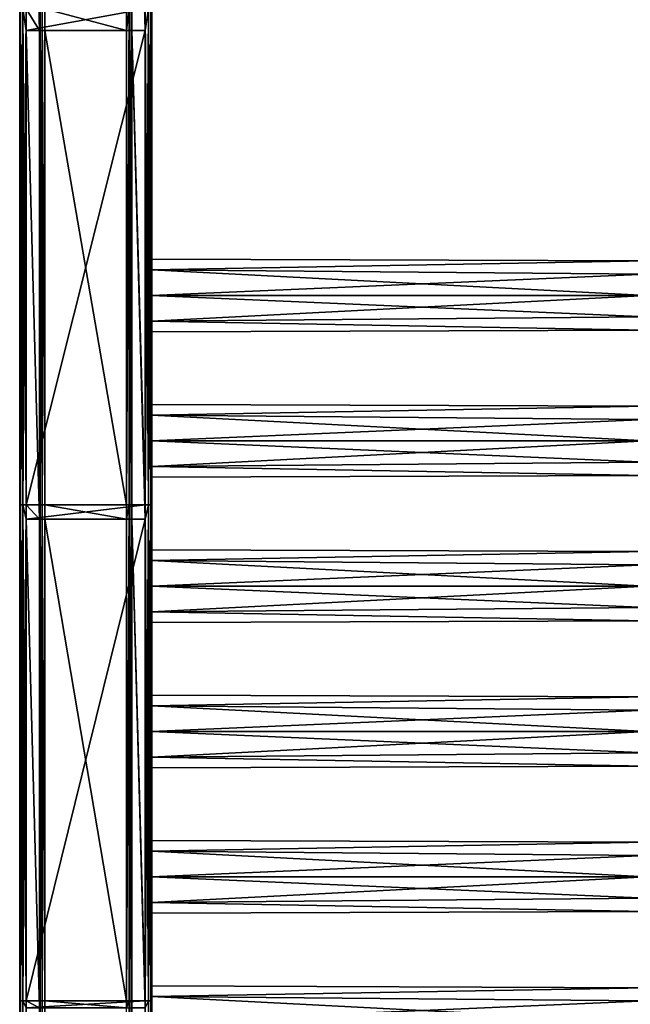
# Model space of a CAD drawing. Extents: x -252 to 252, y -10 to 1339.
# Tile 2 of 256: x -250 to -65, y 153 to 451. Entities that reach past the tile are written whole.
import ezdxf

# ---------------------------------------------------------------- set-up
doc = ezdxf.new("R2010")
doc.units = 0
doc.header["$LTSCALE"] = 52.148148
for name, color, linetype in [('10', 7, 'CONTINUOUS'), ('11', 7, 'CONTINUOUS'), ('113', 7, 'CONTINUOUS'), ('115', 7, 'CONTINUOUS'), ('116', 7, 'CONTINUOUS'), ('117', 7, 'CONTINUOUS'), ('118', 7, 'CONTINUOUS'), ('119', 7, 'CONTINUOUS'), ('12', 7, 'CONTINUOUS'), ('120', 7, 'CONTINUOUS'), ('121', 7, 'CONTINUOUS'), ('122', 7, 'CONTINUOUS'), ('123', 7, 'CONTINUOUS'), ('124', 7, 'CONTINUOUS'), ('13', 7, 'CONTINUOUS'), ('14', 7, 'CONTINUOUS'), ('15', 7, 'CONTINUOUS'), ('16', 7, 'CONTINUOUS'), ('3', 7, 'CONTINUOUS'), ('4', 7, 'CONTINUOUS'), ('5', 7, 'CONTINUOUS'), ('6', 7, 'CONTINUOUS'), ('7', 7, 'CONTINUOUS'), ('8', 7, 'CONTINUOUS'), ('9', 7, 'CONTINUOUS')]:
    doc.layers.add(name, color=color, linetype=linetype)

msp = doc.modelspace()

# ---------------------------------------------------------------- linework, layer by layer
at = {"layer": '10', "color": 7, "linetype": 'CONTINUOUS'}
for points in [[(-248, 454.3, 15), (-248, 447.67, 15), (-212, 454.3, 15), (-248, 454.3, 15)], [(-212, 454.3, 15), (-248, 447.67, 15), (-212, 447.67, 15), (-212, 454.3, 15)], [(-248, 447.67, 15), (-248, 304.15, 15), (-212, 447.67, 15), (-248, 447.67, 15)], [(-212, 447.67, 15), (-248, 304.15, 15), (-212, 304.15, 15), (-212, 447.67, 15)], [(-248, 304.15, 15), (-248, 299.78, 15), (-212, 304.15, 15), (-248, 304.15, 15)], [(-212, 304.15, 15), (-248, 299.78, 15), (-212, 299.78, 15), (-212, 304.15, 15)], [(-248, 299.78, 15), (-248, 154, 15), (-212, 299.78, 15), (-248, 299.78, 15)], [(-212, 299.78, 15), (-248, 154, 15), (-212, 154, 15), (-212, 299.78, 15)], [(-248, 154, 15), (-248, 151.89, 15), (-212, 154, 15), (-248, 154, 15)], [(-212, 154, 15), (-248, 151.89, 15), (-212, 151.89, 15), (-212, 154, 15)]]:
    msp.add_3dface(points, dxfattribs=at)
at = {"layer": '11', "color": 7, "linetype": 'CONTINUOUS'}
for points in [[(-212, 454.3, 15), (-211, 304.15, 14.73), (-211, 454.3, 14.73), (-212, 454.3, 15)], [(-212, 454.3, 15), (-212, 447.67, 15), (-211, 304.15, 14.73), (-212, 454.3, 15)], [(-211, 304.15, 14.73), (-210.27, 304.15, 14), (-211, 454.3, 14.73), (-211, 304.15, 14.73)], [(-211, 454.3, 14.73), (-210.27, 304.15, 14), (-210.27, 454.3, 14), (-211, 454.3, 14.73)], [(-210.27, 304.15, 14), (-210, 304.15, 13), (-210.27, 454.3, 14), (-210.27, 304.15, 14)], [(-210, 304.15, 13), (-210, 447.67, 13), (-210.27, 454.3, 14), (-210, 304.15, 13)], [(-210.27, 454.3, 14), (-210, 447.67, 13), (-210, 454.3, 13), (-210.27, 454.3, 14)], [(-212, 447.67, 15), (-212, 304.15, 15), (-211, 304.15, 14.73), (-212, 447.67, 15)], [(-212, 304.15, 15), (-211, 154, 14.73), (-211, 304.15, 14.73), (-212, 304.15, 15)], [(-212, 304.15, 15), (-212, 299.78, 15), (-211, 154, 14.73), (-212, 304.15, 15)], [(-211, 304.15, 14.73), (-210.27, 154, 14), (-210.27, 304.15, 14), (-211, 304.15, 14.73)], [(-211, 154, 14.73), (-210.27, 154, 14), (-211, 304.15, 14.73), (-211, 154, 14.73)], [(-210.27, 304.15, 14), (-210, 299.78, 13), (-210, 304.15, 13), (-210.27, 304.15, 14)], [(-210, 154, 13), (-210, 299.78, 13), (-210.27, 304.15, 14), (-210, 154, 13)], [(-210.27, 154, 14), (-210, 154, 13), (-210.27, 304.15, 14), (-210.27, 154, 14)], [(-212, 299.78, 15), (-212, 154, 15), (-211, 154, 14.73), (-212, 299.78, 15)], [(-212, 154, 15), (-210.59, 4, 14.41), (-211, 154, 14.73), (-212, 154, 15)], [(-212, 154, 15), (-212, 151.89, 15), (-210.59, 4, 14.41), (-212, 154, 15)], [(-211, 154, 14.73), (-210.59, 4, 14.41), (-210.27, 154, 14), (-211, 154, 14.73)], [(-210.59, 4, 14.41), (-210, 4, 13), (-210.27, 154, 14), (-210.59, 4, 14.41)], [(-210, 154, 13), (-210.27, 154, 14), (-210, 151.89, 13), (-210, 154, 13)], [(-210.27, 154, 14), (-210, 4, 13), (-210, 151.89, 13), (-210.27, 154, 14)]]:
    msp.add_3dface(points, dxfattribs=at)
at = {"layer": '113', "color": 7, "linetype": 'CONTINUOUS'}
for points in [[(-210, 155.28, -7.78), (-210, 158.5), (-60, 157.96, -3.4), (-210, 155.28, -7.78)], [(-210, 158.5), (-210, 155.28, 7.78), (-60, 157.96, 3.4), (-210, 158.5)], [(-60, 157.96, -3.4), (-210, 158.5), (-60, 157.96, 3.4), (-60, 157.96, -3.4)], [(-60, 153.97, -8.9), (-210, 155.28, -7.78), (-60, 157.96, -3.4), (-60, 153.97, -8.9)], [(-60, 157.96, 3.4), (-210, 155.28, 7.78), (-60, 153.97, 8.9), (-60, 157.96, 3.4)], [(-210, 147.5, -11), (-210, 155.28, -7.78), (-60, 147.5, -11), (-210, 147.5, -11)], [(-60, 147.5, -11), (-210, 155.28, -7.78), (-60, 153.97, -8.9), (-60, 147.5, -11)], [(-210, 155.28, 7.78), (-210, 147.5, 11), (-60, 153.97, 8.9), (-210, 155.28, 7.78)], [(-60, 153.97, 8.9), (-210, 147.5, 11), (-60, 147.5, 11), (-60, 153.97, 8.9)]]:
    msp.add_3dface(points, dxfattribs=at)
at = {"layer": '115', "color": 7, "linetype": 'CONTINUOUS'}
for points in [[(-210, 199.28, -7.78), (-210, 202.5), (-60, 201.96, -3.4), (-210, 199.28, -7.78)], [(-60, 201.96, -3.4), (-210, 202.5), (-60, 201.96, 3.4), (-60, 201.96, -3.4)], [(-210, 202.5), (-210, 199.28, 7.78), (-60, 201.96, 3.4), (-210, 202.5)], [(-60, 201.96, 3.4), (-210, 199.28, 7.78), (-60, 197.97, 8.9), (-60, 201.96, 3.4)], [(-60, 197.97, -8.9), (-210, 199.28, -7.78), (-60, 201.96, -3.4), (-60, 197.97, -8.9)], [(-210, 199.28, 7.78), (-210, 191.5, 11), (-60, 197.97, 8.9), (-210, 199.28, 7.78)], [(-60, 191.5, -11), (-210, 199.28, -7.78), (-60, 197.97, -8.9), (-60, 191.5, -11)], [(-210, 191.5, -11), (-210, 199.28, -7.78), (-60, 191.5, -11), (-210, 191.5, -11)], [(-60, 197.97, 8.9), (-210, 191.5, 11), (-60, 191.5, 11), (-60, 197.97, 8.9)]]:
    msp.add_3dface(points, dxfattribs=at)
at = {"layer": '116', "color": 7, "linetype": 'CONTINUOUS'}
for points in [[(-60, 191.5, 11), (-210, 183.72, 7.78), (-60, 185.03, 8.9), (-60, 191.5, 11)], [(-210, 183.72, -7.78), (-210, 191.5, -11), (-60, 185.03, -8.9), (-210, 183.72, -7.78)], [(-210, 191.5, 11), (-210, 183.72, 7.78), (-60, 191.5, 11), (-210, 191.5, 11)], [(-210, 191.5, -11), (-60, 191.5, -11), (-60, 185.03, -8.9), (-210, 191.5, -11)], [(-60, 185.03, 8.9), (-210, 183.72, 7.78), (-60, 181.04, 3.4), (-60, 185.03, 8.9)], [(-60, 181.04, -3.4), (-210, 183.72, -7.78), (-60, 185.03, -8.9), (-60, 181.04, -3.4)], [(-210, 183.72, 7.78), (-210, 180.5), (-60, 181.04, 3.4), (-210, 183.72, 7.78)], [(-210, 180.5), (-210, 183.72, -7.78), (-60, 181.04, -3.4), (-210, 180.5)], [(-60, 181.04, 3.4), (-210, 180.5), (-60, 181.04, -3.4), (-60, 181.04, 3.4)]]:
    msp.add_3dface(points, dxfattribs=at)
at = {"layer": '117', "color": 7, "linetype": 'CONTINUOUS'}
for points in [[(-60, 245.96, -3.4), (-210, 246.5), (-60, 245.96, 3.4), (-60, 245.96, -3.4)], [(-210, 246.5), (-210, 243.28, 7.78), (-60, 245.96, 3.4), (-210, 246.5)], [(-210, 243.28, -7.78), (-210, 246.5), (-60, 245.96, -3.4), (-210, 243.28, -7.78)], [(-60, 245.96, 3.4), (-210, 243.28, 7.78), (-60, 241.97, 8.9), (-60, 245.96, 3.4)], [(-60, 241.97, -8.9), (-210, 243.28, -7.78), (-60, 245.96, -3.4), (-60, 241.97, -8.9)], [(-210, 243.28, 7.78), (-210, 235.5, 11), (-60, 241.97, 8.9), (-210, 243.28, 7.78)], [(-210, 235.5, -11), (-210, 243.28, -7.78), (-60, 235.5, -11), (-210, 235.5, -11)], [(-60, 235.5, -11), (-210, 243.28, -7.78), (-60, 241.97, -8.9), (-60, 235.5, -11)], [(-60, 241.97, 8.9), (-210, 235.5, 11), (-60, 235.5, 11), (-60, 241.97, 8.9)]]:
    msp.add_3dface(points, dxfattribs=at)
at = {"layer": '118', "color": 7, "linetype": 'CONTINUOUS'}
for points in [[(-60, 235.5, 11), (-210, 227.72, 7.78), (-60, 229.03, 8.9), (-60, 235.5, 11)], [(-210, 235.5, 11), (-210, 227.72, 7.78), (-60, 235.5, 11), (-210, 235.5, 11)], [(-210, 235.5, -11), (-60, 235.5, -11), (-60, 229.03, -8.9), (-210, 235.5, -11)], [(-210, 227.72, -7.78), (-210, 235.5, -11), (-60, 229.03, -8.9), (-210, 227.72, -7.78)], [(-60, 229.03, 8.9), (-210, 227.72, 7.78), (-60, 225.04, 3.4), (-60, 229.03, 8.9)], [(-60, 225.04, -3.4), (-210, 227.72, -7.78), (-60, 229.03, -8.9), (-60, 225.04, -3.4)], [(-210, 227.72, 7.78), (-210, 224.5), (-60, 225.04, 3.4), (-210, 227.72, 7.78)], [(-210, 224.5), (-210, 227.72, -7.78), (-60, 225.04, -3.4), (-210, 224.5)], [(-60, 225.04, 3.4), (-210, 224.5), (-60, 225.04, -3.4), (-60, 225.04, 3.4)]]:
    msp.add_3dface(points, dxfattribs=at)
at = {"layer": '119', "color": 7, "linetype": 'CONTINUOUS'}
for points in [[(-60, 289.96, -3.4), (-210, 290.5), (-60, 289.96, 3.4), (-60, 289.96, -3.4)], [(-210, 290.5), (-210, 287.28, 7.78), (-60, 289.96, 3.4), (-210, 290.5)], [(-210, 287.28, -7.78), (-210, 290.5), (-60, 289.96, -3.4), (-210, 287.28, -7.78)], [(-60, 289.96, 3.4), (-210, 287.28, 7.78), (-60, 285.97, 8.9), (-60, 289.96, 3.4)], [(-60, 285.97, -8.9), (-210, 287.28, -7.78), (-60, 289.96, -3.4), (-60, 285.97, -8.9)], [(-210, 287.28, 7.78), (-210, 279.5, 11), (-60, 285.97, 8.9), (-210, 287.28, 7.78)], [(-210, 279.5, -11), (-210, 287.28, -7.78), (-60, 279.5, -11), (-210, 279.5, -11)], [(-60, 279.5, -11), (-210, 287.28, -7.78), (-60, 285.97, -8.9), (-60, 279.5, -11)], [(-60, 285.97, 8.9), (-210, 279.5, 11), (-60, 279.5, 11), (-60, 285.97, 8.9)]]:
    msp.add_3dface(points, dxfattribs=at)
at = {"layer": '12', "color": 7, "linetype": 'CONTINUOUS'}
for points in [[(-210, 454.3, 13), (-210, 447.67, 13), (-210, 454.3, -13), (-210, 454.3, 13)], [(-210, 454.3, -13), (-210, 447.67, 13), (-210, 447.67, -13), (-210, 454.3, -13)], [(-210, 304.15, -13), (-210, 447.67, -13), (-210, 323.5, -11), (-210, 304.15, -13)], [(-210, 323.5, -11), (-210, 447.67, -13), (-210, 367.5, -11), (-210, 323.5, -11)], [(-210, 367.5, -11), (-210, 447.67, -13), (-210, 375.28, -7.78), (-210, 367.5, -11)], [(-210, 375.28, -7.78), (-210, 447.67, -13), (-210, 378.5), (-210, 375.28, -7.78)], [(-210, 378.5), (-210, 447.67, -13), (-210, 375.28, 7.78), (-210, 378.5)], [(-210, 375.28, 7.78), (-210, 447.67, -13), (-210, 367.5, 11), (-210, 375.28, 7.78)], [(-210, 447.67, 13), (-210, 304.15, 13), (-210, 367.5, 11), (-210, 447.67, 13)], [(-210, 447.67, -13), (-210, 447.67, 13), (-210, 367.5, 11), (-210, 447.67, -13)], [(-210, 367.5, 11), (-210, 304.15, 13), (-210, 359.72, 7.78), (-210, 367.5, 11)], [(-210, 334.5), (-210, 331.28, -7.78), (-210, 367.5, -11), (-210, 334.5)], [(-210, 331.28, -7.78), (-210, 323.5, -11), (-210, 367.5, -11), (-210, 331.28, -7.78)], [(-210, 334.5), (-210, 367.5, -11), (-210, 359.72, -7.78), (-210, 334.5)], [(-210, 304.15, 13), (-210, 323.5, 11), (-210, 359.72, 7.78), (-210, 304.15, 13)], [(-210, 359.72, 7.78), (-210, 323.5, 11), (-210, 356.5), (-210, 359.72, 7.78)], [(-210, 356.5), (-210, 334.5), (-210, 359.72, -7.78), (-210, 356.5)], [(-210, 331.28, 7.78), (-210, 334.5), (-210, 356.5), (-210, 331.28, 7.78)], [(-210, 323.5, 11), (-210, 331.28, 7.78), (-210, 356.5), (-210, 323.5, 11)], [(-210, 304.15, -13), (-210, 323.5, -11), (-210, 315.72, -7.78), (-210, 304.15, -13)], [(-210, 323.5, 11), (-210, 304.15, 13), (-210, 315.72, 7.78), (-210, 323.5, 11)], [(-210, 304.15, 13), (-210, 304.15, -13), (-210, 315.72, -7.78), (-210, 304.15, 13)], [(-210, 315.72, 7.78), (-210, 304.15, 13), (-210, 312.5), (-210, 315.72, 7.78)], [(-210, 312.5), (-210, 304.15, 13), (-210, 315.72, -7.78), (-210, 312.5)], [(-210, 304.15, 13), (-210, 299.78, 13), (-210, 304.15, -13), (-210, 304.15, 13)], [(-210, 304.15, -13), (-210, 299.78, 13), (-210, 299.78, -13), (-210, 304.15, -13)], [(-210, 154, -13), (-210, 299.78, -13), (-210, 191.5, -11), (-210, 154, -13)], [(-210, 191.5, -11), (-210, 299.78, -13), (-210, 235.5, -11), (-210, 191.5, -11)], [(-210, 235.5, -11), (-210, 299.78, -13), (-210, 243.28, -7.78), (-210, 235.5, -11)], [(-210, 299.78, -13), (-210, 299.78, 13), (-210, 287.28, 7.78), (-210, 299.78, -13)], [(-210, 287.28, 7.78), (-210, 299.78, 13), (-210, 279.5, 11), (-210, 287.28, 7.78)], [(-210, 243.28, -7.78), (-210, 299.78, -13), (-210, 279.5, -11), (-210, 243.28, -7.78)], [(-210, 279.5, -11), (-210, 299.78, -13), (-210, 287.28, -7.78), (-210, 279.5, -11)], [(-210, 287.28, -7.78), (-210, 299.78, -13), (-210, 290.5), (-210, 287.28, -7.78)], [(-210, 290.5), (-210, 299.78, -13), (-210, 287.28, 7.78), (-210, 290.5)], [(-210, 299.78, 13), (-210, 154, 13), (-210, 279.5, 11), (-210, 299.78, 13)], [(-210, 279.5, 11), (-210, 235.5, 11), (-210, 271.72, 7.78), (-210, 279.5, 11)], [(-210, 246.5), (-210, 279.5, -11), (-210, 271.72, -7.78), (-210, 246.5)], [(-210, 246.5), (-210, 243.28, -7.78), (-210, 279.5, -11), (-210, 246.5)], [(-210, 154, 13), (-210, 235.5, 11), (-210, 279.5, 11), (-210, 154, 13)], [(-210, 271.72, 7.78), (-210, 235.5, 11), (-210, 268.5), (-210, 271.72, 7.78)], [(-210, 268.5), (-210, 246.5), (-210, 271.72, -7.78), (-210, 268.5)], [(-210, 235.5, 11), (-210, 243.28, 7.78), (-210, 268.5), (-210, 235.5, 11)], [(-210, 243.28, 7.78), (-210, 246.5), (-210, 268.5), (-210, 243.28, 7.78)], [(-210, 202.5), (-210, 235.5, -11), (-210, 227.72, -7.78), (-210, 202.5)], [(-210, 235.5, 11), (-210, 191.5, 11), (-210, 227.72, 7.78), (-210, 235.5, 11)], [(-210, 199.28, -7.78), (-210, 191.5, -11), (-210, 235.5, -11), (-210, 199.28, -7.78)], [(-210, 202.5), (-210, 199.28, -7.78), (-210, 235.5, -11), (-210, 202.5)], [(-210, 154, 13), (-210, 191.5, 11), (-210, 235.5, 11), (-210, 154, 13)], [(-210, 224.5), (-210, 202.5), (-210, 227.72, -7.78), (-210, 224.5)], [(-210, 227.72, 7.78), (-210, 191.5, 11), (-210, 224.5), (-210, 227.72, 7.78)], [(-210, 191.5, 11), (-210, 199.28, 7.78), (-210, 224.5), (-210, 191.5, 11)], [(-210, 199.28, 7.78), (-210, 202.5), (-210, 224.5), (-210, 199.28, 7.78)], [(-210, 158.5), (-210, 155.28, -7.78), (-210, 191.5, -11), (-210, 158.5)], [(-210, 158.5), (-210, 191.5, -11), (-210, 183.72, -7.78), (-210, 158.5)], [(-210, 155.28, -7.78), (-210, 154, -13), (-210, 191.5, -11), (-210, 155.28, -7.78)], [(-210, 191.5, 11), (-210, 154, 13), (-210, 183.72, 7.78), (-210, 191.5, 11)], [(-210, 180.5), (-210, 158.5), (-210, 183.72, -7.78), (-210, 180.5)], [(-210, 183.72, 7.78), (-210, 154, 13), (-210, 180.5), (-210, 183.72, 7.78)], [(-210, 154, 13), (-210, 158.5), (-210, 180.5), (-210, 154, 13)], [(-210, 158.5), (-210, 154, 13), (-210, 155.28, 7.78), (-210, 158.5)], [(-210, 155.28, 7.78), (-210, 151.89, 13), (-210, 147.5, 11), (-210, 155.28, 7.78)], [(-210, 147.5, -11), (-210, 154, -13), (-210, 155.28, -7.78), (-210, 147.5, -11)], [(-210, 154, 13), (-210, 151.89, 13), (-210, 155.28, 7.78), (-210, 154, 13)], [(-210, 151.89, -13), (-210, 154, -13), (-210, 147.5, -11), (-210, 151.89, -13)]]:
    msp.add_3dface(points, dxfattribs=at)
at = {"layer": '120', "color": 7, "linetype": 'CONTINUOUS'}
for points in [[(-210, 279.5, -11), (-60, 279.5, -11), (-60, 273.03, -8.9), (-210, 279.5, -11)], [(-210, 271.72, -7.78), (-210, 279.5, -11), (-60, 273.03, -8.9), (-210, 271.72, -7.78)], [(-60, 279.5, 11), (-210, 271.72, 7.78), (-60, 273.03, 8.9), (-60, 279.5, 11)], [(-210, 279.5, 11), (-210, 271.72, 7.78), (-60, 279.5, 11), (-210, 279.5, 11)], [(-60, 273.03, 8.9), (-210, 271.72, 7.78), (-60, 269.04, 3.4), (-60, 273.03, 8.9)], [(-60, 269.04, -3.4), (-210, 271.72, -7.78), (-60, 273.03, -8.9), (-60, 269.04, -3.4)], [(-210, 268.5), (-210, 271.72, -7.78), (-60, 269.04, -3.4), (-210, 268.5)], [(-210, 271.72, 7.78), (-210, 268.5), (-60, 269.04, 3.4), (-210, 271.72, 7.78)], [(-60, 269.04, 3.4), (-210, 268.5), (-60, 269.04, -3.4), (-60, 269.04, 3.4)]]:
    msp.add_3dface(points, dxfattribs=at)
at = {"layer": '121', "color": 7, "linetype": 'CONTINUOUS'}
for points in [[(-210, 331.28, -7.78), (-210, 334.5), (-60, 333.96, -3.4), (-210, 331.28, -7.78)], [(-210, 334.5), (-210, 331.28, 7.78), (-60, 333.96, 3.4), (-210, 334.5)], [(-60, 333.96, -3.4), (-210, 334.5), (-60, 333.96, 3.4), (-60, 333.96, -3.4)], [(-60, 329.97, -8.9), (-210, 331.28, -7.78), (-60, 333.96, -3.4), (-60, 329.97, -8.9)], [(-60, 333.96, 3.4), (-210, 331.28, 7.78), (-60, 329.97, 8.9), (-60, 333.96, 3.4)], [(-60, 323.5, -11), (-210, 331.28, -7.78), (-60, 329.97, -8.9), (-60, 323.5, -11)], [(-210, 323.5, -11), (-210, 331.28, -7.78), (-60, 323.5, -11), (-210, 323.5, -11)], [(-210, 331.28, 7.78), (-210, 323.5, 11), (-60, 329.97, 8.9), (-210, 331.28, 7.78)], [(-60, 329.97, 8.9), (-210, 323.5, 11), (-60, 323.5, 11), (-60, 329.97, 8.9)]]:
    msp.add_3dface(points, dxfattribs=at)
at = {"layer": '122', "color": 7, "linetype": 'CONTINUOUS'}
for points in [[(-210, 323.5, -11), (-60, 323.5, -11), (-60, 317.03, -8.9), (-210, 323.5, -11)], [(-210, 315.72, -7.78), (-210, 323.5, -11), (-60, 317.03, -8.9), (-210, 315.72, -7.78)], [(-210, 323.5, 11), (-210, 315.72, 7.78), (-60, 323.5, 11), (-210, 323.5, 11)], [(-60, 323.5, 11), (-210, 315.72, 7.78), (-60, 317.03, 8.9), (-60, 323.5, 11)], [(-60, 317.03, 8.9), (-210, 315.72, 7.78), (-60, 313.04, 3.4), (-60, 317.03, 8.9)], [(-60, 313.04, -3.4), (-210, 315.72, -7.78), (-60, 317.03, -8.9), (-60, 313.04, -3.4)], [(-210, 312.5), (-210, 315.72, -7.78), (-60, 313.04, -3.4), (-210, 312.5)], [(-210, 315.72, 7.78), (-210, 312.5), (-60, 313.04, 3.4), (-210, 315.72, 7.78)], [(-60, 313.04, 3.4), (-210, 312.5), (-60, 313.04, -3.4), (-60, 313.04, 3.4)]]:
    msp.add_3dface(points, dxfattribs=at)
at = {"layer": '123', "color": 7, "linetype": 'CONTINUOUS'}
for points in [[(-210, 375.28, -7.78), (-210, 378.5), (-60, 377.96, -3.4), (-210, 375.28, -7.78)], [(-210, 378.5), (-210, 375.28, 7.78), (-60, 377.96, 3.4), (-210, 378.5)], [(-60, 377.96, -3.4), (-210, 378.5), (-60, 377.96, 3.4), (-60, 377.96, -3.4)], [(-60, 377.96, 3.4), (-210, 375.28, 7.78), (-60, 373.97, 8.9), (-60, 377.96, 3.4)], [(-60, 373.97, -8.9), (-210, 375.28, -7.78), (-60, 377.96, -3.4), (-60, 373.97, -8.9)], [(-60, 367.5, -11), (-210, 375.28, -7.78), (-60, 373.97, -8.9), (-60, 367.5, -11)], [(-210, 367.5, -11), (-210, 375.28, -7.78), (-60, 367.5, -11), (-210, 367.5, -11)], [(-210, 375.28, 7.78), (-210, 367.5, 11), (-60, 373.97, 8.9), (-210, 375.28, 7.78)], [(-60, 373.97, 8.9), (-210, 367.5, 11), (-60, 367.5, 11), (-60, 373.97, 8.9)]]:
    msp.add_3dface(points, dxfattribs=at)
at = {"layer": '124', "color": 7, "linetype": 'CONTINUOUS'}
for points in [[(-60, 367.5, 11), (-210, 359.72, 7.78), (-60, 361.03, 8.9), (-60, 367.5, 11)], [(-210, 367.5, 11), (-210, 359.72, 7.78), (-60, 367.5, 11), (-210, 367.5, 11)], [(-210, 367.5, -11), (-60, 367.5, -11), (-60, 361.03, -8.9), (-210, 367.5, -11)], [(-210, 359.72, -7.78), (-210, 367.5, -11), (-60, 361.03, -8.9), (-210, 359.72, -7.78)], [(-60, 361.03, 8.9), (-210, 359.72, 7.78), (-60, 357.04, 3.4), (-60, 361.03, 8.9)], [(-60, 357.04, -3.4), (-210, 359.72, -7.78), (-60, 361.03, -8.9), (-60, 357.04, -3.4)], [(-210, 356.5), (-210, 359.72, -7.78), (-60, 357.04, -3.4), (-210, 356.5)], [(-210, 359.72, 7.78), (-210, 356.5), (-60, 357.04, 3.4), (-210, 359.72, 7.78)], [(-60, 357.04, 3.4), (-210, 356.5), (-60, 357.04, -3.4), (-60, 357.04, 3.4)]]:
    msp.add_3dface(points, dxfattribs=at)
at = {"layer": '13', "color": 7, "linetype": 'CONTINUOUS'}
for points in [[(-212, 304.15, -15), (-212, 447.67, -15), (-211, 454.3, -14.73), (-212, 304.15, -15)], [(-211, 304.15, -14.73), (-212, 304.15, -15), (-211, 454.3, -14.73), (-211, 304.15, -14.73)], [(-211, 454.3, -14.73), (-212, 447.67, -15), (-212, 454.3, -15), (-211, 454.3, -14.73)], [(-210.27, 304.15, -14), (-211, 304.15, -14.73), (-210.27, 454.3, -14), (-210.27, 304.15, -14)], [(-210.27, 454.3, -14), (-211, 304.15, -14.73), (-211, 454.3, -14.73), (-210.27, 454.3, -14)], [(-210, 454.3, -13), (-210.27, 304.15, -14), (-210.27, 454.3, -14), (-210, 454.3, -13)], [(-210, 454.3, -13), (-210, 447.67, -13), (-210.27, 304.15, -14), (-210, 454.3, -13)], [(-210, 447.67, -13), (-210, 304.15, -13), (-210.27, 304.15, -14), (-210, 447.67, -13)], [(-211, 154, -14.73), (-212, 154, -15), (-211, 304.15, -14.73), (-211, 154, -14.73)], [(-211, 304.15, -14.73), (-212, 299.78, -15), (-212, 304.15, -15), (-211, 304.15, -14.73)], [(-212, 154, -15), (-212, 299.78, -15), (-211, 304.15, -14.73), (-212, 154, -15)], [(-210.27, 304.15, -14), (-211, 154, -14.73), (-211, 304.15, -14.73), (-210.27, 304.15, -14)], [(-210.27, 154, -14), (-211, 154, -14.73), (-210.27, 304.15, -14), (-210.27, 154, -14)], [(-210, 304.15, -13), (-210.27, 154, -14), (-210.27, 304.15, -14), (-210, 304.15, -13)], [(-210, 304.15, -13), (-210, 299.78, -13), (-210.27, 154, -14), (-210, 304.15, -13)], [(-210, 299.78, -13), (-210, 154, -13), (-210.27, 154, -14), (-210, 299.78, -13)], [(-210.59, 4, -14.41), (-212, 4, -15), (-211, 154, -14.73), (-210.59, 4, -14.41)], [(-212, 154, -15), (-211, 154, -14.73), (-212, 151.89, -15), (-212, 154, -15)], [(-211, 154, -14.73), (-212, 4, -15), (-212, 151.89, -15), (-211, 154, -14.73)], [(-210.27, 154, -14), (-210.59, 4, -14.41), (-211, 154, -14.73), (-210.27, 154, -14)], [(-210, 154, -13), (-210.59, 4, -14.41), (-210.27, 154, -14), (-210, 154, -13)], [(-210, 154, -13), (-210, 151.89, -13), (-210.59, 4, -14.41), (-210, 154, -13)]]:
    msp.add_3dface(points, dxfattribs=at)
at = {"layer": '14', "color": 7, "linetype": 'CONTINUOUS'}
for points in [[(-212, 454.3, -15), (-212, 447.67, -15), (-216, 595.56, -15), (-212, 454.3, -15)], [(-216, 595.56, -15), (-212, 447.67, -15), (-216, 447.67, -15), (-216, 595.56, -15)], [(-216, 447.67, -15), (-212, 299.78, -15), (-216, 299.78, -15), (-216, 447.67, -15)], [(-212, 447.67, -15), (-212, 304.15, -15), (-216, 447.67, -15), (-212, 447.67, -15)], [(-212, 304.15, -15), (-212, 299.78, -15), (-216, 447.67, -15), (-212, 304.15, -15)], [(-216, 299.78, -15), (-212, 151.89, -15), (-216, 151.89, -15), (-216, 299.78, -15)], [(-212, 299.78, -15), (-212, 154, -15), (-216, 299.78, -15), (-212, 299.78, -15)], [(-212, 154, -15), (-212, 151.89, -15), (-216, 299.78, -15), (-212, 154, -15)]]:
    msp.add_3dface(points, dxfattribs=at)
at = {"layer": '15', "color": 7, "linetype": 'CONTINUOUS'}
for points in [[(-216, 595.56, -17.4), (-216, 447.67, -15), (-216, 454.3, -17.4), (-216, 595.56, -17.4)], [(-216, 595.56, -15), (-216, 447.67, -15), (-216, 595.56, -17.4), (-216, 595.56, -15)], [(-216, 454.3, -17.4), (-216, 447.67, -15), (-216, 447.67, -17.4), (-216, 454.3, -17.4)], [(-216, 447.67, -17.4), (-216, 299.78, -15), (-216, 304.15, -17.4), (-216, 447.67, -17.4)], [(-216, 447.67, -15), (-216, 299.78, -15), (-216, 447.67, -17.4), (-216, 447.67, -15)], [(-216, 304.15, -17.4), (-216, 299.78, -15), (-216, 299.78, -17.4), (-216, 304.15, -17.4)], [(-216, 299.78, -17.4), (-216, 151.89, -15), (-216, 154, -17.4), (-216, 299.78, -17.4)], [(-216, 299.78, -15), (-216, 151.89, -15), (-216, 299.78, -17.4), (-216, 299.78, -15)], [(-216, 154, -17.4), (-216, 151.89, -15), (-216, 151.89, -17.4), (-216, 154, -17.4)]]:
    msp.add_3dface(points, dxfattribs=at)
at = {"layer": '16', "color": 7, "linetype": 'CONTINUOUS'}
for points in [[(-217.6, 304.15, -19), (-217.6, 447.67, -19), (-216.8, 454.3, -18.79), (-217.6, 304.15, -19)], [(-216.8, 304.15, -18.79), (-217.6, 304.15, -19), (-216.8, 454.3, -18.79), (-216.8, 304.15, -18.79)], [(-217.6, 447.67, -19), (-217.6, 454.3, -19), (-216.8, 454.3, -18.79), (-217.6, 447.67, -19)], [(-216.21, 304.15, -18.2), (-216.8, 304.15, -18.79), (-216.21, 454.3, -18.2), (-216.21, 304.15, -18.2)], [(-216.21, 454.3, -18.2), (-216.8, 304.15, -18.79), (-216.8, 454.3, -18.79), (-216.21, 454.3, -18.2)], [(-216, 454.3, -17.4), (-216, 447.67, -17.4), (-216.21, 304.15, -18.2), (-216, 454.3, -17.4)], [(-216, 454.3, -17.4), (-216.21, 304.15, -18.2), (-216.21, 454.3, -18.2), (-216, 454.3, -17.4)], [(-216, 447.67, -17.4), (-216, 304.15, -17.4), (-216.21, 304.15, -18.2), (-216, 447.67, -17.4)], [(-216.8, 154, -18.79), (-217.6, 154, -19), (-216.8, 304.15, -18.79), (-216.8, 154, -18.79)], [(-217.6, 299.78, -19), (-217.6, 304.15, -19), (-216.8, 304.15, -18.79), (-217.6, 299.78, -19)], [(-217.6, 154, -19), (-217.6, 299.78, -19), (-216.8, 304.15, -18.79), (-217.6, 154, -19)], [(-216.21, 154, -18.2), (-216.8, 154, -18.79), (-216.21, 304.15, -18.2), (-216.21, 154, -18.2)], [(-216.21, 304.15, -18.2), (-216.8, 154, -18.79), (-216.8, 304.15, -18.79), (-216.21, 304.15, -18.2)], [(-216, 304.15, -17.4), (-216, 299.78, -17.4), (-216.21, 154, -18.2), (-216, 304.15, -17.4)], [(-216, 304.15, -17.4), (-216.21, 154, -18.2), (-216.21, 304.15, -18.2), (-216, 304.15, -17.4)], [(-216, 299.78, -17.4), (-216, 154, -17.4), (-216.21, 154, -18.2), (-216, 299.78, -17.4)], [(-217.6, 151.89, -19), (-217.6, 154, -19), (-216.8, 154, -18.79), (-217.6, 151.89, -19)], [(-216.47, 4, -18.53), (-217.6, 4, -19), (-216.8, 154, -18.79), (-216.47, 4, -18.53)], [(-217.6, 4, -19), (-217.6, 151.89, -19), (-216.8, 154, -18.79), (-217.6, 4, -19)], [(-216.21, 154, -18.2), (-216.47, 4, -18.53), (-216.8, 154, -18.79), (-216.21, 154, -18.2)], [(-216, 154, -17.4), (-216, 151.89, -17.4), (-216.47, 4, -18.53), (-216, 154, -17.4)], [(-216, 154, -17.4), (-216.47, 4, -18.53), (-216.21, 154, -18.2), (-216, 154, -17.4)]]:
    msp.add_3dface(points, dxfattribs=at)
at = {"layer": '3', "color": 7, "linetype": 'CONTINUOUS'}
for points in [[(-242.4, 447.67, -19), (-242.4, 454.3, -19), (-217.6, 447.67, -19), (-242.4, 447.67, -19)], [(-217.6, 447.67, -19), (-242.4, 454.3, -19), (-217.6, 454.3, -19), (-217.6, 447.67, -19)], [(-242.4, 304.15, -19), (-242.4, 447.67, -19), (-217.6, 304.15, -19), (-242.4, 304.15, -19)], [(-217.6, 304.15, -19), (-242.4, 447.67, -19), (-217.6, 447.67, -19), (-217.6, 304.15, -19)], [(-242.4, 299.78, -19), (-242.4, 304.15, -19), (-217.6, 299.78, -19), (-242.4, 299.78, -19)], [(-217.6, 299.78, -19), (-242.4, 304.15, -19), (-217.6, 304.15, -19), (-217.6, 299.78, -19)], [(-242.4, 154, -19), (-242.4, 299.78, -19), (-217.6, 154, -19), (-242.4, 154, -19)], [(-217.6, 154, -19), (-242.4, 299.78, -19), (-217.6, 299.78, -19), (-217.6, 154, -19)], [(-242.4, 151.89, -19), (-242.4, 154, -19), (-217.6, 151.89, -19), (-242.4, 151.89, -19)], [(-217.6, 151.89, -19), (-242.4, 154, -19), (-217.6, 154, -19), (-217.6, 151.89, -19)]]:
    msp.add_3dface(points, dxfattribs=at)
at = {"layer": '4', "color": 7, "linetype": 'CONTINUOUS'}
for points in [[(-243.79, 454.3, -18.2), (-244, 447.67, -17.4), (-244, 454.3, -17.4), (-243.79, 454.3, -18.2)], [(-243.79, 304.15, -18.2), (-244, 304.15, -17.4), (-243.79, 454.3, -18.2), (-243.79, 304.15, -18.2)], [(-244, 304.15, -17.4), (-244, 447.67, -17.4), (-243.79, 454.3, -18.2), (-244, 304.15, -17.4)], [(-243.2, 304.15, -18.79), (-243.79, 304.15, -18.2), (-243.2, 454.3, -18.79), (-243.2, 304.15, -18.79)], [(-243.2, 454.3, -18.79), (-243.79, 304.15, -18.2), (-243.79, 454.3, -18.2), (-243.2, 454.3, -18.79)], [(-242.4, 454.3, -19), (-242.4, 447.67, -19), (-243.2, 304.15, -18.79), (-242.4, 454.3, -19)], [(-242.4, 454.3, -19), (-243.2, 304.15, -18.79), (-243.2, 454.3, -18.79), (-242.4, 454.3, -19)], [(-242.4, 447.67, -19), (-242.4, 304.15, -19), (-243.2, 304.15, -18.79), (-242.4, 447.67, -19)], [(-243.79, 304.15, -18.2), (-244, 299.78, -17.4), (-244, 304.15, -17.4), (-243.79, 304.15, -18.2)], [(-244, 154, -17.4), (-244, 299.78, -17.4), (-243.79, 304.15, -18.2), (-244, 154, -17.4)], [(-243.79, 154, -18.2), (-244, 154, -17.4), (-243.79, 304.15, -18.2), (-243.79, 154, -18.2)], [(-243.2, 304.15, -18.79), (-243.79, 154, -18.2), (-243.79, 304.15, -18.2), (-243.2, 304.15, -18.79)], [(-243.2, 154, -18.79), (-243.79, 154, -18.2), (-243.2, 304.15, -18.79), (-243.2, 154, -18.79)], [(-242.4, 304.15, -19), (-243.2, 154, -18.79), (-243.2, 304.15, -18.79), (-242.4, 304.15, -19)], [(-242.4, 304.15, -19), (-242.4, 299.78, -19), (-243.2, 154, -18.79), (-242.4, 304.15, -19)], [(-242.4, 299.78, -19), (-242.4, 154, -19), (-243.2, 154, -18.79), (-242.4, 299.78, -19)], [(-243.53, 4, -18.53), (-244, 4, -17.4), (-243.79, 154, -18.2), (-243.53, 4, -18.53)], [(-243.79, 154, -18.2), (-244, 4, -17.4), (-244, 151.89, -17.4), (-243.79, 154, -18.2)], [(-244, 154, -17.4), (-243.79, 154, -18.2), (-244, 151.89, -17.4), (-244, 154, -17.4)], [(-243.2, 154, -18.79), (-243.53, 4, -18.53), (-243.79, 154, -18.2), (-243.2, 154, -18.79)], [(-242.4, 154, -19), (-243.53, 4, -18.53), (-243.2, 154, -18.79), (-242.4, 154, -19)], [(-242.4, 154, -19), (-242.4, 151.89, -19), (-243.53, 4, -18.53), (-242.4, 154, -19)]]:
    msp.add_3dface(points, dxfattribs=at)
at = {"layer": '5', "color": 7, "linetype": 'CONTINUOUS'}
for points in [[(-244, 454.3, -17.4), (-244, 447.67, -17.4), (-244, 595.56, -15), (-244, 454.3, -17.4)], [(-244, 595.56, -15), (-244, 447.67, -17.4), (-244, 447.67, -15), (-244, 595.56, -15)], [(-244, 304.15, -17.4), (-244, 299.78, -17.4), (-244, 447.67, -15), (-244, 304.15, -17.4)], [(-244, 447.67, -15), (-244, 299.78, -17.4), (-244, 299.78, -15), (-244, 447.67, -15)], [(-244, 447.67, -17.4), (-244, 304.15, -17.4), (-244, 447.67, -15), (-244, 447.67, -17.4)], [(-244, 154, -17.4), (-244, 151.89, -17.4), (-244, 299.78, -15), (-244, 154, -17.4)], [(-244, 299.78, -17.4), (-244, 154, -17.4), (-244, 299.78, -15), (-244, 299.78, -17.4)], [(-244, 299.78, -15), (-244, 151.89, -17.4), (-244, 151.89, -15), (-244, 299.78, -15)]]:
    msp.add_3dface(points, dxfattribs=at)
at = {"layer": '6', "color": 7, "linetype": 'CONTINUOUS'}
for points in [[(-244, 595.56, -15), (-244, 447.67, -15), (-248, 595.56, -15), (-244, 595.56, -15)], [(-248, 595.56, -15), (-244, 447.67, -15), (-248, 454.3, -15), (-248, 595.56, -15)], [(-248, 454.3, -15), (-244, 447.67, -15), (-248, 447.67, -15), (-248, 454.3, -15)], [(-244, 447.67, -15), (-244, 299.78, -15), (-248, 447.67, -15), (-244, 447.67, -15)], [(-248, 447.67, -15), (-244, 299.78, -15), (-248, 304.15, -15), (-248, 447.67, -15)], [(-248, 304.15, -15), (-244, 299.78, -15), (-248, 299.78, -15), (-248, 304.15, -15)], [(-244, 299.78, -15), (-244, 151.89, -15), (-248, 299.78, -15), (-244, 299.78, -15)], [(-248, 299.78, -15), (-244, 151.89, -15), (-248, 154, -15), (-248, 299.78, -15)], [(-248, 154, -15), (-244, 151.89, -15), (-248, 151.89, -15), (-248, 154, -15)]]:
    msp.add_3dface(points, dxfattribs=at)
at = {"layer": '7', "color": 7, "linetype": 'CONTINUOUS'}
for points in [[(-249.73, 304.15, -14), (-250, 304.15, -13), (-249.73, 454.3, -14), (-249.73, 304.15, -14)], [(-250, 304.15, -13), (-250, 447.67, -13), (-249.73, 454.3, -14), (-250, 304.15, -13)], [(-249.73, 454.3, -14), (-250, 447.67, -13), (-250, 454.3, -13), (-249.73, 454.3, -14)], [(-249, 304.15, -14.73), (-249.73, 304.15, -14), (-249, 454.3, -14.73), (-249, 304.15, -14.73)], [(-249, 454.3, -14.73), (-249.73, 304.15, -14), (-249.73, 454.3, -14), (-249, 454.3, -14.73)], [(-248, 454.3, -15), (-249, 304.15, -14.73), (-249, 454.3, -14.73), (-248, 454.3, -15)], [(-248, 454.3, -15), (-248, 447.67, -15), (-249, 304.15, -14.73), (-248, 454.3, -15)], [(-248, 447.67, -15), (-248, 304.15, -15), (-249, 304.15, -14.73), (-248, 447.67, -15)], [(-249.73, 304.15, -14), (-250, 299.78, -13), (-250, 304.15, -13), (-249.73, 304.15, -14)], [(-250, 154, -13), (-250, 299.78, -13), (-249.73, 304.15, -14), (-250, 154, -13)], [(-249.73, 154, -14), (-250, 154, -13), (-249.73, 304.15, -14), (-249.73, 154, -14)], [(-249, 304.15, -14.73), (-249.73, 154, -14), (-249.73, 304.15, -14), (-249, 304.15, -14.73)], [(-249, 154, -14.73), (-249.73, 154, -14), (-249, 304.15, -14.73), (-249, 154, -14.73)], [(-248, 304.15, -15), (-249, 154, -14.73), (-249, 304.15, -14.73), (-248, 304.15, -15)], [(-248, 304.15, -15), (-248, 299.78, -15), (-249, 154, -14.73), (-248, 304.15, -15)], [(-248, 299.78, -15), (-248, 154, -15), (-249, 154, -14.73), (-248, 299.78, -15)], [(-250, 154, -13), (-249.73, 154, -14), (-250, 151.89, -13), (-250, 154, -13)], [(-249.73, 154, -14), (-250, 4, -13), (-250, 151.89, -13), (-249.73, 154, -14)], [(-249.41, 4, -14.41), (-250, 4, -13), (-249.73, 154, -14), (-249.41, 4, -14.41)], [(-249, 154, -14.73), (-249.41, 4, -14.41), (-249.73, 154, -14), (-249, 154, -14.73)], [(-248, 154, -15), (-248, 151.89, -15), (-249.41, 4, -14.41), (-248, 154, -15)], [(-248, 154, -15), (-249.41, 4, -14.41), (-249, 154, -14.73), (-248, 154, -15)]]:
    msp.add_3dface(points, dxfattribs=at)
at = {"layer": '8', "color": 7, "linetype": 'CONTINUOUS'}
for points in [[(-250, 454.3, 13), (-250, 447.67, -13), (-250, 447.67, 13), (-250, 454.3, 13)], [(-250, 454.3, -13), (-250, 447.67, -13), (-250, 454.3, 13), (-250, 454.3, -13)], [(-250, 447.67, 13), (-250, 304.15, -13), (-250, 304.15, 13), (-250, 447.67, 13)], [(-250, 447.67, -13), (-250, 304.15, -13), (-250, 447.67, 13), (-250, 447.67, -13)], [(-250, 304.15, 13), (-250, 299.78, -13), (-250, 299.78, 13), (-250, 304.15, 13)], [(-250, 304.15, -13), (-250, 299.78, -13), (-250, 304.15, 13), (-250, 304.15, -13)], [(-250, 299.78, 13), (-250, 154, -13), (-250, 154, 13), (-250, 299.78, 13)], [(-250, 299.78, -13), (-250, 154, -13), (-250, 299.78, 13), (-250, 299.78, -13)], [(-250, 154, 13), (-250, 151.89, -13), (-250, 151.89, 13), (-250, 154, 13)], [(-250, 154, -13), (-250, 151.89, -13), (-250, 154, 13), (-250, 154, -13)]]:
    msp.add_3dface(points, dxfattribs=at)
at = {"layer": '9', "color": 7, "linetype": 'CONTINUOUS'}
for points in [[(-250, 454.3, 13), (-249.73, 304.15, 14), (-249.73, 454.3, 14), (-250, 454.3, 13)], [(-250, 454.3, 13), (-250, 447.67, 13), (-249.73, 304.15, 14), (-250, 454.3, 13)], [(-249.73, 454.3, 14), (-249, 304.15, 14.73), (-249, 454.3, 14.73), (-249.73, 454.3, 14)], [(-249.73, 304.15, 14), (-249, 304.15, 14.73), (-249.73, 454.3, 14), (-249.73, 304.15, 14)], [(-249, 454.3, 14.73), (-248, 447.67, 15), (-248, 454.3, 15), (-249, 454.3, 14.73)], [(-248, 304.15, 15), (-248, 447.67, 15), (-249, 454.3, 14.73), (-248, 304.15, 15)], [(-249, 304.15, 14.73), (-248, 304.15, 15), (-249, 454.3, 14.73), (-249, 304.15, 14.73)], [(-250, 447.67, 13), (-250, 304.15, 13), (-249.73, 304.15, 14), (-250, 447.67, 13)], [(-250, 304.15, 13), (-249.73, 154, 14), (-249.73, 304.15, 14), (-250, 304.15, 13)], [(-250, 304.15, 13), (-250, 299.78, 13), (-249.73, 154, 14), (-250, 304.15, 13)], [(-249.73, 304.15, 14), (-249, 154, 14.73), (-249, 304.15, 14.73), (-249.73, 304.15, 14)], [(-249.73, 154, 14), (-249, 154, 14.73), (-249.73, 304.15, 14), (-249.73, 154, 14)], [(-249, 304.15, 14.73), (-248, 299.78, 15), (-248, 304.15, 15), (-249, 304.15, 14.73)], [(-248, 154, 15), (-248, 299.78, 15), (-249, 304.15, 14.73), (-248, 154, 15)], [(-249, 154, 14.73), (-248, 154, 15), (-249, 304.15, 14.73), (-249, 154, 14.73)], [(-250, 299.78, 13), (-250, 154, 13), (-249.73, 154, 14), (-250, 299.78, 13)], [(-250, 154, 13), (-249.41, 4, 14.41), (-249.73, 154, 14), (-250, 154, 13)], [(-250, 154, 13), (-250, 151.89, 13), (-249.41, 4, 14.41), (-250, 154, 13)], [(-249.73, 154, 14), (-249.41, 4, 14.41), (-249, 154, 14.73), (-249.73, 154, 14)], [(-249.41, 4, 14.41), (-248, 4, 15), (-249, 154, 14.73), (-249.41, 4, 14.41)], [(-248, 154, 15), (-249, 154, 14.73), (-248, 151.89, 15), (-248, 154, 15)], [(-249, 154, 14.73), (-248, 4, 15), (-248, 151.89, 15), (-249, 154, 14.73)]]:
    msp.add_3dface(points, dxfattribs=at)

doc.saveas('drawing.dxf')
